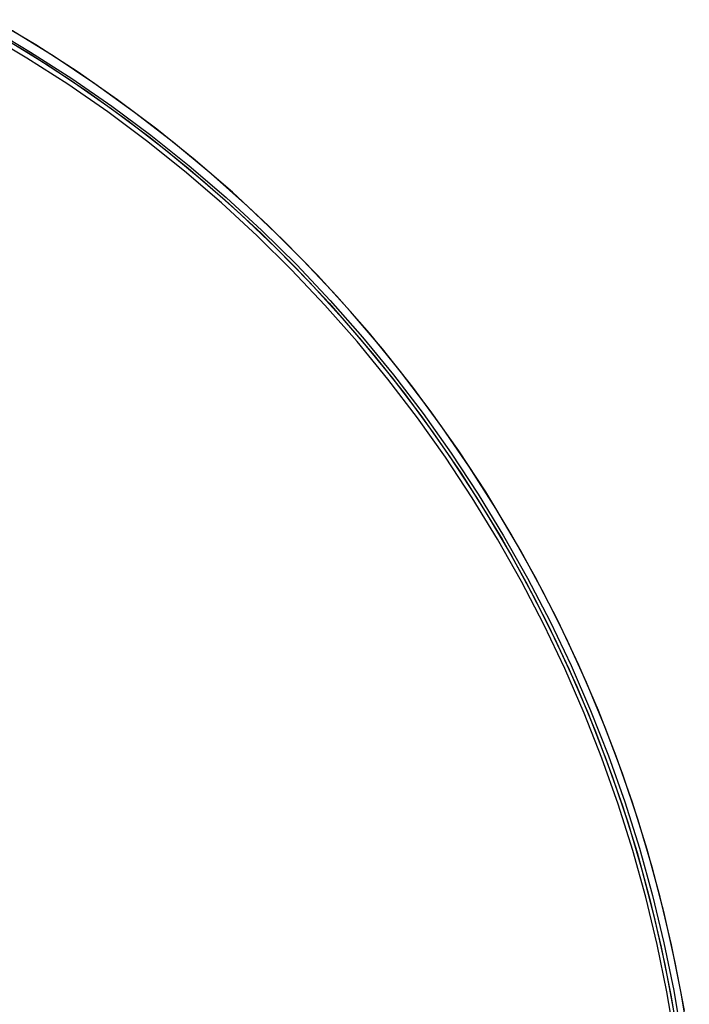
# Model space of a CAD drawing. Header units: millimetres. Extents: x -232 to 233, y -198 to 267.
# Tile 80 of 80: x 103 to 198, y 34 to 173. Entities that reach past the tile are written whole.
import ezdxf

# ---------------------------------------------------------------- set-up
doc = ezdxf.new("R2010")
doc.units = ezdxf.units.MM
doc.layers.add('Volume$Volume', color=7, linetype='Continuous', true_color=0x000000)

msp = doc.modelspace()

# ---------------------------------------------------------------- linework, layer by layer
at = {"layer": 'Volume$Volume'}
for p, q in [((98.9, 172.41, 340.05), (104.82, 168.89, 340.05)), ((98.9, 172.41, 325.05), (104.82, 168.89, 325.05)), ((98.9, 172.41, 332.55), (104.82, 168.89, 332.55)), ((98.9, 172.41, 140.05), (104.82, 168.89, 140.05)), ((98.9, 172.41, 125.05), (104.82, 168.89, 125.05)), ((98.9, 172.41, 132.55), (104.82, 168.89, 132.55)), ((98.9, 172.41, 540.05), (104.82, 168.89, 540.05)), ((98.9, 172.41, 525.05), (104.82, 168.89, 525.05)), ((98.9, 172.41, 532.55), (104.82, 168.89, 532.55)), ((105.53, 169.89, 123.05), (99.57, 173.45, 123.05)), ((105.53, 169.89, 568.05), (99.57, 173.45, 568.05)), ((104.3, 168.04, 325.05), (98.4, 171.54, 325.05)), ((104.3, 168.04, 339.05), (98.4, 171.54, 339.05)), ((104.3, 168.04, 332.55), (98.4, 171.54, 332.55)), ((104.3, 168.04, 125.05), (98.4, 171.54, 125.05)), ((104.3, 168.04, 139.05), (98.4, 171.54, 139.05)), ((104.3, 168.04, 132.55), (98.4, 171.54, 132.55)), ((104.3, 168.04, 525.05), (98.4, 171.54, 525.05)), ((104.3, 168.04, 539.05), (98.4, 171.54, 539.05)), ((104.3, 168.04, 532.55), (98.4, 171.54, 532.55)), ((98.82, 172.16, 123.05), (104.74, 168.62, 123.05)), ((98.82, 172.16, 568.05), (104.74, 168.62, 568.05)), ((108.13, 168.25, 345.55), (102.24, 171.89, 345.55)), ((101.47, 170.6, 345.55), (107.32, 166.99, 345.55)), ((111.37, 166.12, 123.05), (105.53, 169.89, 123.05)), ((111.37, 166.12, 568.05), (105.53, 169.89, 568.05)), ((104.74, 168.62, 123.05), (110.53, 164.88, 123.05)), ((104.74, 168.62, 568.05), (110.53, 164.88, 568.05)), ((104.82, 168.89, 340.05), (110.62, 165.17, 340.05)), ((104.82, 168.89, 325.05), (110.62, 165.17, 325.05)), ((104.82, 168.89, 332.55), (110.62, 165.17, 332.55)), ((104.82, 168.89, 140.05), (110.62, 165.17, 140.05)), ((104.82, 168.89, 125.05), (110.62, 165.17, 125.05)), ((104.82, 168.89, 132.55), (110.62, 165.17, 132.55)), ((104.82, 168.89, 540.05), (110.62, 165.17, 540.05)), ((104.82, 168.89, 525.05), (110.62, 165.17, 525.05)), ((104.82, 168.89, 532.55), (110.62, 165.17, 532.55)), ((113.89, 164.41, 345.55), (108.13, 168.25, 345.55)), ((110.07, 164.34, 325.05), (104.3, 168.04, 325.05)), ((110.07, 164.34, 339.05), (104.3, 168.04, 339.05)), ((110.07, 164.34, 332.55), (104.3, 168.04, 332.55)), ((110.07, 164.34, 125.05), (104.3, 168.04, 125.05)), ((110.07, 164.34, 139.05), (104.3, 168.04, 139.05)), ((110.07, 164.34, 132.55), (104.3, 168.04, 132.55)), ((110.07, 164.34, 525.05), (104.3, 168.04, 525.05)), ((110.07, 164.34, 539.05), (104.3, 168.04, 539.05)), ((110.07, 164.34, 532.55), (104.3, 168.04, 532.55)), ((107.32, 166.99, 345.55), (113.03, 163.17, 345.55)), ((117.07, 162.16, 123.05), (111.37, 166.12, 123.05)), ((117.07, 162.16, 568.05), (111.37, 166.12, 568.05)), ((115.7, 160.44, 325.05), (110.07, 164.34, 325.05)), ((115.7, 160.44, 339.05), (110.07, 164.34, 339.05)), ((115.7, 160.44, 332.55), (110.07, 164.34, 332.55)), ((115.7, 160.44, 125.05), (110.07, 164.34, 125.05)), ((115.7, 160.44, 139.05), (110.07, 164.34, 139.05)), ((115.7, 160.44, 132.55), (110.07, 164.34, 132.55)), ((115.7, 160.44, 525.05), (110.07, 164.34, 525.05)), ((115.7, 160.44, 539.05), (110.07, 164.34, 539.05)), ((115.7, 160.44, 532.55), (110.07, 164.34, 532.55)), ((110.53, 164.88, 123.05), (116.19, 160.94, 123.05)), ((110.53, 164.88, 568.05), (116.19, 160.94, 568.05)), ((110.62, 165.17, 340.05), (116.29, 161.25, 340.05)), ((110.62, 165.17, 325.05), (116.29, 161.25, 325.05)), ((110.62, 165.17, 332.55), (116.29, 161.25, 332.55)), ((110.62, 165.17, 140.05), (116.29, 161.25, 140.05)), ((110.62, 165.17, 125.05), (116.29, 161.25, 125.05)), ((110.62, 165.17, 132.55), (116.29, 161.25, 132.55)), ((110.62, 165.17, 540.05), (116.29, 161.25, 540.05)), ((110.62, 165.17, 525.05), (116.29, 161.25, 525.05)), ((110.62, 165.17, 532.55), (116.29, 161.25, 532.55)), ((119.51, 160.37, 345.55), (113.89, 164.41, 345.55)), ((113.03, 163.17, 345.55), (118.61, 159.16, 345.55)), ((116.29, 161.25, 340.05), (121.81, 157.14, 340.05)), ((116.29, 161.25, 325.05), (121.81, 157.14, 325.05)), ((116.29, 161.25, 332.55), (121.81, 157.14, 332.55)), ((116.29, 161.25, 140.05), (121.81, 157.14, 140.05)), ((116.29, 161.25, 125.05), (121.81, 157.14, 125.05)), ((116.29, 161.25, 132.55), (121.81, 157.14, 132.55)), ((116.29, 161.25, 540.05), (121.81, 157.14, 540.05)), ((116.29, 161.25, 525.05), (121.81, 157.14, 525.05)), ((116.29, 161.25, 532.55), (121.81, 157.14, 532.55)), ((122.63, 157.99, 123.05), (117.07, 162.16, 123.05)), ((122.63, 157.99, 568.05), (117.07, 162.16, 568.05)), ((121.2, 156.35, 325.05), (115.7, 160.44, 325.05)), ((121.2, 156.35, 339.05), (115.7, 160.44, 339.05)), ((121.2, 156.35, 332.55), (115.7, 160.44, 332.55)), ((121.2, 156.35, 125.05), (115.7, 160.44, 125.05)), ((121.2, 156.35, 139.05), (115.7, 160.44, 139.05)), ((121.2, 156.35, 132.55), (115.7, 160.44, 132.55)), ((121.2, 156.35, 525.05), (115.7, 160.44, 525.05)), ((121.2, 156.35, 539.05), (115.7, 160.44, 539.05)), ((121.2, 156.35, 532.55), (115.7, 160.44, 532.55)), ((116.19, 160.94, 123.05), (121.71, 156.81, 123.05)), ((116.19, 160.94, 568.05), (121.71, 156.81, 568.05)), ((124.99, 156.13, 345.55), (119.51, 160.37, 345.55)), ((118.61, 159.16, 345.55), (124.05, 154.96, 345.55)), ((121.81, 157.14, 340.05), (127.19, 152.83, 340.05)), ((121.81, 157.14, 325.05), (127.19, 152.83, 325.05)), ((121.81, 157.14, 332.55), (127.19, 152.83, 332.55)), ((121.81, 157.14, 140.05), (127.19, 152.83, 140.05)), ((121.81, 157.14, 125.05), (127.19, 152.83, 125.05)), ((121.81, 157.14, 132.55), (127.19, 152.83, 132.55)), ((121.81, 157.14, 540.05), (127.19, 152.83, 540.05)), ((121.81, 157.14, 525.05), (127.19, 152.83, 525.05)), ((121.81, 157.14, 532.55), (127.19, 152.83, 532.55)), ((128.05, 153.64, 123.05), (122.63, 157.99, 123.05)), ((128.05, 153.64, 568.05), (122.63, 157.99, 568.05)), ((126.56, 152.06, 325.05), (121.2, 156.35, 325.05)), ((126.56, 152.06, 339.05), (121.2, 156.35, 339.05)), ((126.56, 152.06, 332.55), (121.2, 156.35, 332.55)), ((126.56, 152.06, 125.05), (121.2, 156.35, 125.05)), ((126.56, 152.06, 139.05), (121.2, 156.35, 139.05)), ((126.56, 152.06, 132.55), (121.2, 156.35, 132.55)), ((126.56, 152.06, 525.05), (121.2, 156.35, 525.05)), ((126.56, 152.06, 539.05), (121.2, 156.35, 539.05)), ((126.56, 152.06, 532.55), (121.2, 156.35, 532.55)), ((121.71, 156.81, 123.05), (127.08, 152.49, 123.05)), ((121.71, 156.81, 568.05), (127.08, 152.49, 568.05)), ((130.32, 151.72, 345.55), (124.99, 156.13, 345.55)), ((124.05, 154.96, 345.55), (129.34, 150.58, 345.55)), ((133.31, 149.1, 123.05), (128.05, 153.64, 123.05)), ((133.31, 149.1, 568.05), (128.05, 153.64, 568.05)), ((131.76, 147.6, 325.05), (126.56, 152.06, 325.05)), ((131.76, 147.6, 339.05), (126.56, 152.06, 339.05)), ((131.76, 147.6, 332.55), (126.56, 152.06, 332.55)), ((131.76, 147.6, 125.05), (126.56, 152.06, 125.05)), ((131.76, 147.6, 139.05), (126.56, 152.06, 139.05)), ((131.76, 147.6, 132.55), (126.56, 152.06, 132.55)), ((131.76, 147.6, 525.05), (126.56, 152.06, 525.05)), ((131.76, 147.6, 539.05), (126.56, 152.06, 539.05)), ((131.76, 147.6, 532.55), (126.56, 152.06, 532.55)), ((127.08, 152.49, 123.05), (132.3, 147.98, 123.05)), ((127.08, 152.49, 568.05), (132.3, 147.98, 568.05)), ((127.19, 152.83, 340.05), (132.42, 148.34, 340.05)), ((127.19, 152.83, 325.05), (132.42, 148.34, 325.05)), ((127.19, 152.83, 332.55), (132.42, 148.34, 332.55)), ((127.19, 152.83, 140.05), (132.42, 148.34, 140.05)), ((127.19, 152.83, 125.05), (132.42, 148.34, 125.05)), ((127.19, 152.83, 132.55), (132.42, 148.34, 132.55)), ((127.19, 152.83, 540.05), (132.42, 148.34, 540.05)), ((127.19, 152.83, 525.05), (132.42, 148.34, 525.05)), ((127.19, 152.83, 532.55), (132.42, 148.34, 532.55)), ((135.49, 147.11, 345.55), (130.32, 151.72, 345.55)), ((129.34, 150.58, 345.55), (134.47, 146.01, 345.55)), ((138.4, 144.38, 123.05), (133.31, 149.1, 123.05)), ((138.4, 144.38, 568.05), (133.31, 149.1, 568.05)), ((136.8, 142.95, 325.05), (131.76, 147.6, 325.05)), ((136.8, 142.95, 339.05), (131.76, 147.6, 339.05)), ((136.8, 142.95, 332.55), (131.76, 147.6, 332.55)), ((136.8, 142.95, 125.05), (131.76, 147.6, 125.05)), ((136.8, 142.95, 139.05), (131.76, 147.6, 139.05)), ((136.8, 142.95, 132.55), (131.76, 147.6, 132.55)), ((136.8, 142.95, 525.05), (131.76, 147.6, 525.05)), ((136.8, 142.95, 539.05), (131.76, 147.6, 539.05)), ((136.8, 142.95, 532.55), (131.76, 147.6, 532.55)), ((132.3, 147.98, 123.05), (137.36, 143.3, 123.05)), ((132.3, 147.98, 568.05), (137.36, 143.3, 568.05)), ((132.42, 148.34, 340.05), (137.49, 143.68, 340.05)), ((132.42, 148.34, 325.05), (137.49, 143.68, 325.05)), ((132.42, 148.34, 332.55), (137.49, 143.68, 332.55)), ((132.42, 148.34, 140.05), (137.49, 143.68, 140.05)), ((132.42, 148.34, 125.05), (137.49, 143.68, 125.05)), ((132.42, 148.34, 132.55), (137.49, 143.68, 132.55)), ((132.42, 148.34, 540.05), (137.49, 143.68, 540.05)), ((132.42, 148.34, 525.05), (137.49, 143.68, 525.05)), ((132.42, 148.34, 532.55), (137.49, 143.68, 532.55)), ((134.47, 146.01, 345.55), (139.45, 141.27, 345.55)), ((140.5, 142.34, 345.55), (135.49, 147.11, 345.55)), ((137.36, 143.3, 123.05), (142.26, 138.44, 123.05)), ((137.36, 143.3, 568.05), (142.26, 138.44, 568.05)), ((137.49, 143.68, 340.05), (142.4, 138.84, 340.05)), ((137.49, 143.68, 325.05), (142.4, 138.84, 325.05)), ((137.49, 143.68, 332.55), (142.4, 138.84, 332.55)), ((137.49, 143.68, 140.05), (142.4, 138.84, 140.05)), ((137.49, 143.68, 125.05), (142.4, 138.84, 125.05)), ((137.49, 143.68, 132.55), (142.4, 138.84, 132.55)), ((137.49, 143.68, 540.05), (142.4, 138.84, 540.05)), ((137.49, 143.68, 525.05), (142.4, 138.84, 525.05)), ((137.49, 143.68, 532.55), (142.4, 138.84, 532.55)), ((143.33, 139.48, 123.05), (138.4, 144.38, 123.05)), ((143.33, 139.48, 568.05), (138.4, 144.38, 568.05)), ((141.68, 138.14, 325.05), (136.8, 142.95, 325.05)), ((141.68, 138.14, 339.05), (136.8, 142.95, 339.05)), ((141.68, 138.14, 332.55), (136.8, 142.95, 332.55)), ((141.68, 138.14, 125.05), (136.8, 142.95, 125.05)), ((141.68, 138.14, 139.05), (136.8, 142.95, 139.05)), ((141.68, 138.14, 132.55), (136.8, 142.95, 132.55)), ((141.68, 138.14, 525.05), (136.8, 142.95, 525.05)), ((141.68, 138.14, 539.05), (136.8, 142.95, 539.05)), ((141.68, 138.14, 532.55), (136.8, 142.95, 532.55)), ((145.34, 137.39, 345.55), (140.5, 142.34, 345.55)), ((139.45, 141.27, 345.55), (144.25, 136.36, 345.55)), ((148.09, 134.42, 123.05), (143.33, 139.48, 123.05)), ((148.09, 134.42, 568.05), (143.33, 139.48, 568.05)), ((146.39, 133.16, 325.05), (141.68, 138.14, 325.05)), ((146.39, 133.16, 339.05), (141.68, 138.14, 339.05)), ((146.39, 133.16, 332.55), (141.68, 138.14, 332.55)), ((146.39, 133.16, 125.05), (141.68, 138.14, 125.05)), ((146.39, 133.16, 139.05), (141.68, 138.14, 139.05)), ((146.39, 133.16, 132.55), (141.68, 138.14, 132.55)), ((146.39, 133.16, 525.05), (141.68, 138.14, 525.05)), ((146.39, 133.16, 539.05), (141.68, 138.14, 539.05)), ((146.39, 133.16, 532.55), (141.68, 138.14, 532.55)), ((142.26, 138.44, 123.05), (146.98, 133.42, 123.05)), ((142.26, 138.44, 568.05), (146.98, 133.42, 568.05)), ((142.4, 138.84, 340.05), (147.13, 133.83, 340.05)), ((142.4, 138.84, 325.05), (147.13, 133.83, 325.05)), ((142.4, 138.84, 332.55), (147.13, 133.83, 332.55)), ((142.4, 138.84, 140.05), (147.13, 133.83, 140.05)), ((142.4, 138.84, 125.05), (147.13, 133.83, 125.05)), ((142.4, 138.84, 132.55), (147.13, 133.83, 132.55)), ((142.4, 138.84, 540.05), (147.13, 133.83, 540.05)), ((142.4, 138.84, 525.05), (147.13, 133.83, 525.05)), ((142.4, 138.84, 532.55), (147.13, 133.83, 532.55)), ((144.25, 136.36, 345.55), (148.89, 131.28, 345.55)), ((150.01, 132.28, 345.55), (145.34, 137.39, 345.55)), ((147.13, 133.83, 340.05), (151.69, 128.66, 340.05)), ((147.13, 133.83, 325.05), (151.69, 128.66, 325.05)), ((147.13, 133.83, 332.55), (151.69, 128.66, 332.55)), ((147.13, 133.83, 140.05), (151.69, 128.66, 140.05)), ((147.13, 133.83, 125.05), (151.69, 128.66, 125.05)), ((147.13, 133.83, 132.55), (151.69, 128.66, 132.55)), ((147.13, 133.83, 540.05), (151.69, 128.66, 540.05)), ((147.13, 133.83, 525.05), (151.69, 128.66, 525.05)), ((147.13, 133.83, 532.55), (151.69, 128.66, 532.55)), ((152.67, 129.19, 123.05), (148.09, 134.42, 123.05)), ((152.67, 129.19, 568.05), (148.09, 134.42, 568.05)), ((150.92, 128.01, 325.05), (146.39, 133.16, 325.05)), ((150.92, 128.01, 339.05), (146.39, 133.16, 339.05)), ((150.92, 128.01, 332.55), (146.39, 133.16, 332.55)), ((150.92, 128.01, 125.05), (146.39, 133.16, 125.05)), ((150.92, 128.01, 139.05), (146.39, 133.16, 139.05)), ((150.92, 128.01, 132.55), (146.39, 133.16, 132.55)), ((150.92, 128.01, 525.05), (146.39, 133.16, 525.05)), ((150.92, 128.01, 539.05), (146.39, 133.16, 539.05)), ((150.92, 128.01, 532.55), (146.39, 133.16, 532.55)), ((146.98, 133.42, 123.05), (151.52, 128.23, 123.05)), ((146.98, 133.42, 568.05), (151.52, 128.23, 568.05)), ((154.5, 127, 345.55), (150.01, 132.28, 345.55)), ((148.89, 131.28, 345.55), (153.34, 126.05, 345.55)), ((155.28, 122.72, 325.05), (150.92, 128.01, 325.05)), ((155.28, 122.72, 339.05), (150.92, 128.01, 339.05)), ((155.28, 122.72, 332.55), (150.92, 128.01, 332.55)), ((155.28, 122.72, 125.05), (150.92, 128.01, 125.05)), ((155.28, 122.72, 139.05), (150.92, 128.01, 139.05)), ((155.28, 122.72, 132.55), (150.92, 128.01, 132.55)), ((155.28, 122.72, 525.05), (150.92, 128.01, 525.05)), ((155.28, 122.72, 539.05), (150.92, 128.01, 539.05)), ((155.28, 122.72, 532.55), (150.92, 128.01, 532.55)), ((151.52, 128.23, 123.05), (155.89, 122.89, 123.05)), ((151.52, 128.23, 568.05), (155.89, 122.89, 568.05)), ((151.69, 128.66, 340.05), (156.06, 123.34, 340.05)), ((151.69, 128.66, 325.05), (156.06, 123.34, 325.05)), ((151.69, 128.66, 332.55), (156.06, 123.34, 332.55)), ((151.69, 128.66, 140.05), (156.06, 123.34, 140.05)), ((151.69, 128.66, 125.05), (156.06, 123.34, 125.05)), ((151.69, 128.66, 132.55), (156.06, 123.34, 132.55)), ((151.69, 128.66, 540.05), (156.06, 123.34, 540.05)), ((151.69, 128.66, 525.05), (156.06, 123.34, 525.05)), ((151.69, 128.66, 532.55), (156.06, 123.34, 532.55)), ((157.07, 123.81, 123.05), (152.67, 129.19, 123.05)), ((157.07, 123.81, 568.05), (152.67, 129.19, 568.05)), ((158.8, 121.58, 345.55), (154.5, 127, 345.55)), ((153.34, 126.05, 345.55), (157.61, 120.67, 345.55)), ((161.27, 118.28, 123.05), (157.07, 123.81, 123.05)), ((161.27, 118.28, 568.05), (157.07, 123.81, 568.05)), ((159.44, 117.27, 325.05), (155.28, 122.72, 325.05)), ((159.44, 117.27, 339.05), (155.28, 122.72, 339.05)), ((159.44, 117.27, 332.55), (155.28, 122.72, 332.55)), ((159.44, 117.27, 125.05), (155.28, 122.72, 125.05)), ((159.44, 117.27, 139.05), (155.28, 122.72, 139.05)), ((159.44, 117.27, 132.55), (155.28, 122.72, 132.55)), ((159.44, 117.27, 525.05), (155.28, 122.72, 525.05)), ((159.44, 117.27, 539.05), (155.28, 122.72, 539.05)), ((159.44, 117.27, 532.55), (155.28, 122.72, 532.55)), ((155.89, 122.89, 123.05), (160.06, 117.4, 123.05)), ((155.89, 122.89, 568.05), (160.06, 117.4, 568.05)), ((156.06, 123.34, 340.05), (160.25, 117.87, 340.05)), ((156.06, 123.34, 325.05), (160.25, 117.87, 325.05)), ((156.06, 123.34, 332.55), (160.25, 117.87, 332.55)), ((156.06, 123.34, 140.05), (160.25, 117.87, 140.05)), ((156.06, 123.34, 125.05), (160.25, 117.87, 125.05)), ((156.06, 123.34, 132.55), (160.25, 117.87, 132.55)), ((156.06, 123.34, 540.05), (160.25, 117.87, 540.05)), ((156.06, 123.34, 525.05), (160.25, 117.87, 525.05)), ((156.06, 123.34, 532.55), (160.25, 117.87, 532.55)), ((162.92, 116.01, 345.55), (158.8, 121.58, 345.55)), ((157.61, 120.67, 345.55), (161.69, 115.14, 345.55)), ((165.28, 112.61, 123.05), (161.27, 118.28, 123.05)), ((165.28, 112.61, 568.05), (161.27, 118.28, 568.05)), ((163.42, 111.69, 325.05), (159.44, 117.27, 325.05)), ((163.42, 111.69, 339.05), (159.44, 117.27, 339.05)), ((163.42, 111.69, 332.55), (159.44, 117.27, 332.55)), ((163.42, 111.69, 125.05), (159.44, 117.27, 125.05)), ((163.42, 111.69, 139.05), (159.44, 117.27, 139.05)), ((163.42, 111.69, 132.55), (159.44, 117.27, 132.55)), ((163.42, 111.69, 525.05), (159.44, 117.27, 525.05)), ((163.42, 111.69, 539.05), (159.44, 117.27, 539.05)), ((163.42, 111.69, 532.55), (159.44, 117.27, 532.55)), ((160.06, 117.4, 123.05), (164.04, 111.77, 123.05)), ((160.06, 117.4, 568.05), (164.04, 111.77, 568.05)), ((160.25, 117.87, 340.05), (164.24, 112.25, 340.05)), ((160.25, 117.87, 325.05), (164.24, 112.25, 325.05)), ((160.25, 117.87, 332.55), (164.24, 112.25, 332.55)), ((160.25, 117.87, 140.05), (164.24, 112.25, 140.05)), ((160.25, 117.87, 125.05), (164.24, 112.25, 125.05)), ((160.25, 117.87, 132.55), (164.24, 112.25, 132.55)), ((160.25, 117.87, 540.05), (164.24, 112.25, 540.05)), ((160.25, 117.87, 525.05), (164.24, 112.25, 525.05)), ((160.25, 117.87, 532.55), (164.24, 112.25, 532.55)), ((166.83, 110.3, 345.55), (162.92, 116.01, 345.55)), ((161.69, 115.14, 345.55), (165.58, 109.48, 345.55)), ((169.1, 106.8, 123.05), (165.28, 112.61, 123.05)), ((169.1, 106.8, 568.05), (165.28, 112.61, 568.05)), ((167.19, 105.96, 325.05), (163.42, 111.69, 325.05)), ((167.19, 105.96, 339.05), (163.42, 111.69, 339.05)), ((167.19, 105.96, 332.55), (163.42, 111.69, 332.55)), ((167.19, 105.96, 125.05), (163.42, 111.69, 125.05)), ((167.19, 105.96, 139.05), (163.42, 111.69, 139.05)), ((167.19, 105.96, 132.55), (163.42, 111.69, 132.55)), ((167.19, 105.96, 525.05), (163.42, 111.69, 525.05)), ((167.19, 105.96, 539.05), (163.42, 111.69, 539.05)), ((167.19, 105.96, 532.55), (163.42, 111.69, 532.55)), ((164.04, 111.77, 123.05), (167.82, 106.01, 123.05)), ((164.04, 111.77, 568.05), (167.82, 106.01, 568.05)), ((164.24, 112.25, 340.05), (168.04, 106.5, 340.05)), ((164.24, 112.25, 325.05), (168.04, 106.5, 325.05)), ((164.24, 112.25, 332.55), (168.04, 106.5, 332.55)), ((164.24, 112.25, 140.05), (168.04, 106.5, 140.05)), ((164.24, 112.25, 125.05), (168.04, 106.5, 125.05)), ((164.24, 112.25, 132.55), (168.04, 106.5, 132.55)), ((164.24, 112.25, 540.05), (168.04, 106.5, 540.05)), ((164.24, 112.25, 525.05), (168.04, 106.5, 525.05)), ((164.24, 112.25, 532.55), (168.04, 106.5, 532.55)), ((170.55, 104.46, 345.55), (166.83, 110.3, 345.55)), ((165.58, 109.48, 345.55), (169.27, 103.68, 345.55)), ((170.77, 100.12, 325.05), (167.19, 105.96, 325.05)), ((170.77, 100.12, 339.05), (167.19, 105.96, 339.05)), ((170.77, 100.12, 332.55), (167.19, 105.96, 332.55)), ((170.77, 100.12, 125.05), (167.19, 105.96, 125.05)), ((170.77, 100.12, 139.05), (167.19, 105.96, 139.05)), ((170.77, 100.12, 132.55), (167.19, 105.96, 132.55)), ((170.77, 100.12, 525.05), (167.19, 105.96, 525.05)), ((170.77, 100.12, 539.05), (167.19, 105.96, 539.05)), ((170.77, 100.12, 532.55), (167.19, 105.96, 532.55)), ((167.82, 106.01, 123.05), (171.4, 100.11, 123.05)), ((167.82, 106.01, 568.05), (171.4, 100.11, 568.05)), ((168.04, 106.5, 340.05), (171.63, 100.62, 340.05)), ((168.04, 106.5, 325.05), (171.63, 100.62, 325.05)), ((168.04, 106.5, 332.55), (171.63, 100.62, 332.55)), ((168.04, 106.5, 140.05), (171.63, 100.62, 140.05)), ((168.04, 106.5, 125.05), (171.63, 100.62, 125.05)), ((168.04, 106.5, 132.55), (171.63, 100.62, 132.55)), ((168.04, 106.5, 540.05), (171.63, 100.62, 540.05)), ((168.04, 106.5, 525.05), (171.63, 100.62, 525.05)), ((168.04, 106.5, 532.55), (171.63, 100.62, 532.55)), ((172.7, 100.86, 123.05), (169.1, 106.8, 123.05)), ((172.7, 100.86, 568.05), (169.1, 106.8, 568.05)), ((174.06, 98.5, 345.55), (170.55, 104.46, 345.55)), ((169.27, 103.68, 345.55), (172.76, 97.76, 345.55)), ((174.14, 94.15, 325.05), (170.77, 100.12, 325.05)), ((174.14, 94.15, 339.05), (170.77, 100.12, 339.05)), ((174.14, 94.15, 332.55), (170.77, 100.12, 332.55)), ((174.14, 94.15, 125.05), (170.77, 100.12, 125.05)), ((174.14, 94.15, 139.05), (170.77, 100.12, 139.05)), ((174.14, 94.15, 132.55), (170.77, 100.12, 132.55)), ((174.14, 94.15, 525.05), (170.77, 100.12, 525.05)), ((174.14, 94.15, 539.05), (170.77, 100.12, 539.05)), ((174.14, 94.15, 532.55), (170.77, 100.12, 532.55)), ((171.4, 100.11, 123.05), (174.78, 94.1, 123.05)), ((171.4, 100.11, 568.05), (174.78, 94.1, 568.05)), ((171.63, 100.62, 340.05), (175.02, 94.62, 340.05)), ((171.63, 100.62, 325.05), (175.02, 94.62, 325.05)), ((171.63, 100.62, 332.55), (175.02, 94.62, 332.55)), ((171.63, 100.62, 140.05), (175.02, 94.62, 140.05)), ((171.63, 100.62, 125.05), (175.02, 94.62, 125.05)), ((171.63, 100.62, 132.55), (175.02, 94.62, 132.55)), ((171.63, 100.62, 540.05), (175.02, 94.62, 540.05)), ((171.63, 100.62, 525.05), (175.02, 94.62, 525.05)), ((171.63, 100.62, 532.55), (175.02, 94.62, 532.55)), ((176.1, 94.81, 123.05), (172.7, 100.86, 123.05)), ((176.1, 94.81, 568.05), (172.7, 100.86, 568.05)), ((171.91, 99.25, 123.05), (171.91, 99.25, 568.05)), ((173.21, 100, 123.05), (173.21, 100, 568.05)), ((172.76, 97.76, 345.55), (176.04, 91.72, 345.55)), ((173.35, 97.64, 340.05), (173.35, 97.64, 325.05)), ((173.35, 97.64, 140.05), (173.35, 97.64, 125.05)), ((173.35, 97.64, 540.05), (173.35, 97.64, 525.05)), ((177.37, 92.41, 345.55), (174.06, 98.5, 345.55)), ((172.48, 97.15, 339.05), (172.48, 97.15, 325.05)), ((172.48, 97.15, 139.05), (172.48, 97.15, 125.05)), ((172.48, 97.15, 539.05), (172.48, 97.15, 525.05)), ((175.02, 94.62, 340.05), (178.2, 88.51, 340.05)), ((175.02, 94.62, 325.05), (178.2, 88.51, 325.05)), ((175.02, 94.62, 332.55), (178.2, 88.51, 332.55)), ((175.02, 94.62, 140.05), (178.2, 88.51, 140.05)), ((175.02, 94.62, 125.05), (178.2, 88.51, 125.05)), ((175.02, 94.62, 132.55), (178.2, 88.51, 132.55)), ((175.02, 94.62, 540.05), (178.2, 88.51, 540.05)), ((175.02, 94.62, 525.05), (178.2, 88.51, 525.05)), ((175.02, 94.62, 532.55), (178.2, 88.51, 532.55)), ((179.29, 88.63, 123.05), (176.1, 94.81, 123.05)), ((179.29, 88.63, 568.05), (176.1, 94.81, 568.05)), ((177.31, 88.07, 325.05), (174.14, 94.15, 325.05)), ((177.31, 88.07, 339.05), (174.14, 94.15, 339.05)), ((177.31, 88.07, 332.55), (174.14, 94.15, 332.55)), ((177.31, 88.07, 125.05), (174.14, 94.15, 125.05)), ((177.31, 88.07, 139.05), (174.14, 94.15, 139.05)), ((177.31, 88.07, 132.55), (174.14, 94.15, 132.55)), ((177.31, 88.07, 525.05), (174.14, 94.15, 525.05)), ((177.31, 88.07, 539.05), (174.14, 94.15, 539.05)), ((177.31, 88.07, 532.55), (174.14, 94.15, 532.55)), ((174.78, 94.1, 123.05), (177.94, 87.97, 123.05)), ((174.78, 94.1, 568.05), (177.94, 87.97, 568.05)), ((180.46, 86.22, 345.55), (177.37, 92.41, 345.55)), ((176.04, 91.72, 345.55), (179.11, 85.57, 345.55)), ((180.26, 81.88, 325.05), (177.31, 88.07, 325.05)), ((180.26, 81.88, 339.05), (177.31, 88.07, 339.05)), ((180.26, 81.88, 332.55), (177.31, 88.07, 332.55)), ((180.26, 81.88, 125.05), (177.31, 88.07, 125.05)), ((180.26, 81.88, 139.05), (177.31, 88.07, 139.05)), ((180.26, 81.88, 132.55), (177.31, 88.07, 132.55)), ((180.26, 81.88, 525.05), (177.31, 88.07, 525.05)), ((180.26, 81.88, 539.05), (177.31, 88.07, 539.05)), ((180.26, 81.88, 532.55), (177.31, 88.07, 532.55)), ((177.94, 87.97, 123.05), (180.89, 81.74, 123.05)), ((177.94, 87.97, 568.05), (180.89, 81.74, 568.05)), ((178.2, 88.51, 340.05), (181.17, 82.29, 340.05)), ((178.2, 88.51, 325.05), (181.17, 82.29, 325.05)), ((178.2, 88.51, 332.55), (181.17, 82.29, 332.55)), ((178.2, 88.51, 140.05), (181.17, 82.29, 140.05)), ((178.2, 88.51, 125.05), (181.17, 82.29, 125.05)), ((178.2, 88.51, 132.55), (181.17, 82.29, 132.55)), ((178.2, 88.51, 540.05), (181.17, 82.29, 540.05)), ((178.2, 88.51, 525.05), (181.17, 82.29, 525.05)), ((178.2, 88.51, 532.55), (181.17, 82.29, 532.55)), ((182.26, 82.35, 123.05), (179.29, 88.63, 123.05)), ((182.26, 82.35, 568.05), (179.29, 88.63, 568.05)), ((183.34, 79.92, 345.55), (180.46, 86.22, 345.55)), ((179.11, 85.57, 345.55), (181.96, 79.32, 345.55)), ((181.17, 82.29, 340.05), (183.91, 75.97, 340.05)), ((181.17, 82.29, 325.05), (183.91, 75.97, 325.05)), ((181.17, 82.29, 332.55), (183.91, 75.97, 332.55)), ((181.17, 82.29, 140.05), (183.91, 75.97, 140.05)), ((181.17, 82.29, 125.05), (183.91, 75.97, 125.05)), ((181.17, 82.29, 132.55), (183.91, 75.97, 132.55)), ((181.17, 82.29, 540.05), (183.91, 75.97, 540.05)), ((181.17, 82.29, 525.05), (183.91, 75.97, 525.05)), ((181.17, 82.29, 532.55), (183.91, 75.97, 532.55)), ((185.01, 75.97, 123.05), (182.26, 82.35, 123.05)), ((185.01, 75.97, 568.05), (182.26, 82.35, 568.05)), ((182.99, 75.59, 325.05), (180.26, 81.88, 325.05)), ((182.99, 75.59, 339.05), (180.26, 81.88, 339.05)), ((182.99, 75.59, 332.55), (180.26, 81.88, 332.55)), ((182.99, 75.59, 125.05), (180.26, 81.88, 125.05)), ((182.99, 75.59, 139.05), (180.26, 81.88, 139.05)), ((182.99, 75.59, 132.55), (180.26, 81.88, 132.55)), ((182.99, 75.59, 525.05), (180.26, 81.88, 525.05)), ((182.99, 75.59, 539.05), (180.26, 81.88, 539.05)), ((182.99, 75.59, 532.55), (180.26, 81.88, 532.55)), ((180.89, 81.74, 123.05), (183.62, 75.41, 123.05)), ((180.89, 81.74, 568.05), (183.62, 75.41, 568.05)), ((181.96, 79.32, 345.55), (184.6, 72.98, 345.55)), ((185.99, 73.53, 345.55), (183.34, 79.92, 345.55)), ((185.5, 69.21, 325.05), (182.99, 75.59, 325.05)), ((185.5, 69.21, 339.05), (182.99, 75.59, 339.05)), ((185.5, 69.21, 332.55), (182.99, 75.59, 332.55)), ((185.5, 69.21, 125.05), (182.99, 75.59, 125.05)), ((185.5, 69.21, 139.05), (182.99, 75.59, 139.05)), ((185.5, 69.21, 132.55), (182.99, 75.59, 132.55)), ((185.5, 69.21, 525.05), (182.99, 75.59, 525.05)), ((185.5, 69.21, 539.05), (182.99, 75.59, 539.05)), ((185.5, 69.21, 532.55), (182.99, 75.59, 532.55)), ((183.62, 75.41, 123.05), (186.13, 68.99, 123.05)), ((183.62, 75.41, 568.05), (186.13, 68.99, 568.05)), ((183.91, 75.97, 340.05), (186.44, 69.56, 340.05)), ((183.91, 75.97, 325.05), (186.44, 69.56, 325.05)), ((183.91, 75.97, 332.55), (186.44, 69.56, 332.55)), ((183.91, 75.97, 140.05), (186.44, 69.56, 140.05)), ((183.91, 75.97, 125.05), (186.44, 69.56, 125.05)), ((183.91, 75.97, 132.55), (186.44, 69.56, 132.55)), ((183.91, 75.97, 540.05), (186.44, 69.56, 540.05)), ((183.91, 75.97, 525.05), (186.44, 69.56, 525.05)), ((183.91, 75.97, 532.55), (186.44, 69.56, 532.55)), ((187.54, 69.5, 123.05), (185.01, 75.97, 123.05)), ((187.54, 69.5, 568.05), (185.01, 75.97, 568.05)), ((184.6, 72.98, 345.55), (187.01, 66.54, 345.55)), ((188.43, 67.05, 345.55), (185.99, 73.53, 345.55)), ((186.44, 69.56, 340.05), (188.74, 63.07, 340.05)), ((186.44, 69.56, 325.05), (188.74, 63.07, 325.05)), ((186.44, 69.56, 332.55), (188.74, 63.07, 332.55)), ((186.44, 69.56, 140.05), (188.74, 63.07, 140.05)), ((186.44, 69.56, 125.05), (188.74, 63.07, 125.05)), ((186.44, 69.56, 132.55), (188.74, 63.07, 132.55)), ((186.44, 69.56, 540.05), (188.74, 63.07, 540.05)), ((186.44, 69.56, 525.05), (188.74, 63.07, 525.05)), ((186.44, 69.56, 532.55), (188.74, 63.07, 532.55)), ((189.84, 62.94, 123.05), (187.54, 69.5, 123.05)), ((189.84, 62.94, 568.05), (187.54, 69.5, 568.05)), ((187.79, 62.75, 325.05), (185.5, 69.21, 325.05)), ((187.79, 62.75, 339.05), (185.5, 69.21, 339.05)), ((187.79, 62.75, 332.55), (185.5, 69.21, 332.55)), ((187.79, 62.75, 125.05), (185.5, 69.21, 125.05)), ((187.79, 62.75, 139.05), (185.5, 69.21, 139.05)), ((187.79, 62.75, 132.55), (185.5, 69.21, 132.55)), ((187.79, 62.75, 525.05), (185.5, 69.21, 525.05)), ((187.79, 62.75, 539.05), (185.5, 69.21, 539.05)), ((187.79, 62.75, 532.55), (185.5, 69.21, 532.55)), ((186.13, 68.99, 123.05), (188.41, 62.48, 123.05)), ((186.13, 68.99, 568.05), (188.41, 62.48, 568.05)), ((190.63, 60.48, 345.55), (188.43, 67.05, 345.55)), ((187.01, 66.54, 345.55), (189.2, 60.03, 345.55)), ((189.86, 56.21, 325.05), (187.79, 62.75, 325.05)), ((189.86, 56.21, 339.05), (187.79, 62.75, 339.05)), ((189.86, 56.21, 332.55), (187.79, 62.75, 332.55)), ((189.86, 56.21, 125.05), (187.79, 62.75, 125.05)), ((189.86, 56.21, 139.05), (187.79, 62.75, 139.05)), ((189.86, 56.21, 132.55), (187.79, 62.75, 132.55)), ((189.86, 56.21, 525.05), (187.79, 62.75, 525.05)), ((189.86, 56.21, 539.05), (187.79, 62.75, 539.05)), ((189.86, 56.21, 532.55), (187.79, 62.75, 532.55)), ((188.74, 63.07, 340.05), (190.82, 56.5, 340.05)), ((188.74, 63.07, 325.05), (190.82, 56.5, 325.05)), ((188.74, 63.07, 332.55), (190.82, 56.5, 332.55)), ((188.74, 63.07, 140.05), (190.82, 56.5, 140.05)), ((188.74, 63.07, 125.05), (190.82, 56.5, 125.05)), ((188.74, 63.07, 132.55), (190.82, 56.5, 132.55)), ((188.74, 63.07, 540.05), (190.82, 56.5, 540.05)), ((188.74, 63.07, 525.05), (190.82, 56.5, 525.05)), ((188.74, 63.07, 532.55), (190.82, 56.5, 532.55)), ((191.91, 56.31, 123.05), (189.84, 62.94, 123.05)), ((191.91, 56.31, 568.05), (189.84, 62.94, 568.05)), ((188.41, 62.48, 123.05), (190.47, 55.9, 123.05)), ((188.41, 62.48, 568.05), (190.47, 55.9, 568.05)), ((189.2, 60.03, 345.55), (191.17, 53.45, 345.55)), ((192.61, 53.85, 345.55), (190.63, 60.48, 345.55)), ((191.7, 49.61, 325.05), (189.86, 56.21, 325.05)), ((191.7, 49.61, 339.05), (189.86, 56.21, 339.05)), ((191.7, 49.61, 332.55), (189.86, 56.21, 332.55)), ((191.7, 49.61, 125.05), (189.86, 56.21, 125.05)), ((191.7, 49.61, 139.05), (189.86, 56.21, 139.05)), ((191.7, 49.61, 132.55), (189.86, 56.21, 132.55)), ((191.7, 49.61, 525.05), (189.86, 56.21, 525.05)), ((191.7, 49.61, 539.05), (189.86, 56.21, 539.05)), ((191.7, 49.61, 532.55), (189.86, 56.21, 532.55)), ((190.47, 55.9, 123.05), (192.29, 49.25, 123.05)), ((190.47, 55.9, 568.05), (192.29, 49.25, 568.05)), ((190.82, 56.5, 340.05), (192.66, 49.86, 340.05)), ((190.82, 56.5, 325.05), (192.66, 49.86, 325.05)), ((190.82, 56.5, 332.55), (192.66, 49.86, 332.55)), ((190.82, 56.5, 140.05), (192.66, 49.86, 140.05)), ((190.82, 56.5, 125.05), (192.66, 49.86, 125.05)), ((190.82, 56.5, 132.55), (192.66, 49.86, 132.55)), ((190.82, 56.5, 540.05), (192.66, 49.86, 540.05)), ((190.82, 56.5, 525.05), (192.66, 49.86, 525.05)), ((190.82, 56.5, 532.55), (192.66, 49.86, 532.55)), ((193.75, 49.61, 123.05), (191.91, 56.31, 123.05)), ((193.75, 49.61, 568.05), (191.91, 56.31, 568.05)), ((191.17, 53.45, 345.55), (192.9, 46.8, 345.55)), ((194.36, 47.15, 345.55), (192.61, 53.85, 345.55)), ((193.3, 42.94, 325.05), (191.7, 49.61, 325.05)), ((193.3, 42.94, 339.05), (191.7, 49.61, 339.05)), ((193.3, 42.94, 332.55), (191.7, 49.61, 332.55)), ((193.3, 42.94, 125.05), (191.7, 49.61, 125.05)), ((193.3, 42.94, 139.05), (191.7, 49.61, 139.05)), ((193.3, 42.94, 132.55), (191.7, 49.61, 132.55)), ((193.3, 42.94, 525.05), (191.7, 49.61, 525.05)), ((193.3, 42.94, 539.05), (191.7, 49.61, 539.05)), ((193.3, 42.94, 532.55), (191.7, 49.61, 532.55)), ((192.29, 49.25, 123.05), (193.89, 42.54, 123.05)), ((192.29, 49.25, 568.05), (193.89, 42.54, 568.05)), ((192.66, 49.86, 340.05), (194.28, 43.16, 340.05)), ((192.66, 49.86, 325.05), (194.28, 43.16, 325.05)), ((192.66, 49.86, 332.55), (194.28, 43.16, 332.55)), ((192.66, 49.86, 140.05), (194.28, 43.16, 140.05)), ((192.66, 49.86, 125.05), (194.28, 43.16, 125.05)), ((192.66, 49.86, 132.55), (194.28, 43.16, 132.55)), ((192.66, 49.86, 540.05), (194.28, 43.16, 540.05)), ((192.66, 49.86, 525.05), (194.28, 43.16, 525.05)), ((192.66, 49.86, 532.55), (194.28, 43.16, 532.55)), ((195.36, 42.85, 123.05), (193.75, 49.61, 123.05)), ((195.36, 42.85, 568.05), (193.75, 49.61, 568.05)), ((192.9, 46.8, 345.55), (194.41, 40.09, 345.55)), ((195.88, 40.4, 345.55), (194.36, 47.15, 345.55)), ((194.28, 43.16, 340.05), (195.66, 36.41, 340.05)), ((194.28, 43.16, 325.05), (195.66, 36.41, 325.05)), ((194.28, 43.16, 332.55), (195.66, 36.41, 332.55)), ((194.28, 43.16, 140.05), (195.66, 36.41, 140.05)), ((194.28, 43.16, 125.05), (195.66, 36.41, 125.05)), ((194.28, 43.16, 132.55), (195.66, 36.41, 132.55)), ((194.28, 43.16, 540.05), (195.66, 36.41, 540.05)), ((194.28, 43.16, 525.05), (195.66, 36.41, 525.05)), ((194.28, 43.16, 532.55), (195.66, 36.41, 532.55)), ((194.68, 36.23, 325.05), (193.3, 42.94, 325.05)), ((194.68, 36.23, 339.05), (193.3, 42.94, 339.05)), ((194.68, 36.23, 332.55), (193.3, 42.94, 332.55)), ((194.68, 36.23, 125.05), (193.3, 42.94, 125.05)), ((194.68, 36.23, 139.05), (193.3, 42.94, 139.05)), ((194.68, 36.23, 132.55), (193.3, 42.94, 132.55)), ((194.68, 36.23, 525.05), (193.3, 42.94, 525.05)), ((194.68, 36.23, 539.05), (193.3, 42.94, 539.05)), ((194.68, 36.23, 532.55), (193.3, 42.94, 532.55)), ((193.89, 42.54, 123.05), (195.25, 35.78, 123.05)), ((193.89, 42.54, 568.05), (195.25, 35.78, 568.05)), ((196.73, 36.04, 123.05), (195.36, 42.85, 123.05)), ((196.73, 36.04, 568.05), (195.36, 42.85, 568.05)), ((197.16, 33.59, 345.55), (195.88, 40.4, 345.55)), ((194.41, 40.09, 345.55), (195.68, 33.34, 345.55)), ((195.82, 29.47, 325.05), (194.68, 36.23, 325.05)), ((195.82, 29.47, 339.05), (194.68, 36.23, 339.05)), ((195.82, 29.47, 332.55), (194.68, 36.23, 332.55)), ((195.82, 29.47, 125.05), (194.68, 36.23, 125.05)), ((195.82, 29.47, 139.05), (194.68, 36.23, 139.05)), ((195.82, 29.47, 132.55), (194.68, 36.23, 132.55)), ((195.82, 29.47, 525.05), (194.68, 36.23, 525.05)), ((195.82, 29.47, 539.05), (194.68, 36.23, 539.05)), ((195.82, 29.47, 532.55), (194.68, 36.23, 532.55)), ((195.66, 36.41, 340.05), (196.81, 29.62, 340.05)), ((195.66, 36.41, 325.05), (196.81, 29.62, 325.05)), ((195.66, 36.41, 332.55), (196.81, 29.62, 332.55)), ((195.66, 36.41, 140.05), (196.81, 29.62, 140.05)), ((195.66, 36.41, 125.05), (196.81, 29.62, 125.05)), ((195.66, 36.41, 132.55), (196.81, 29.62, 132.55)), ((195.66, 36.41, 540.05), (196.81, 29.62, 540.05)), ((195.66, 36.41, 525.05), (196.81, 29.62, 525.05)), ((195.66, 36.41, 532.55), (196.81, 29.62, 532.55)), ((195.25, 35.78, 123.05), (196.37, 28.98, 123.05)), ((195.25, 35.78, 568.05), (196.37, 28.98, 568.05)), ((197.86, 29.19, 123.05), (196.73, 36.04, 123.05)), ((197.86, 29.19, 568.05), (196.73, 36.04, 568.05))]:
    msp.add_line(p, q, dxfattribs=at)

doc.saveas('drawing.dxf')
